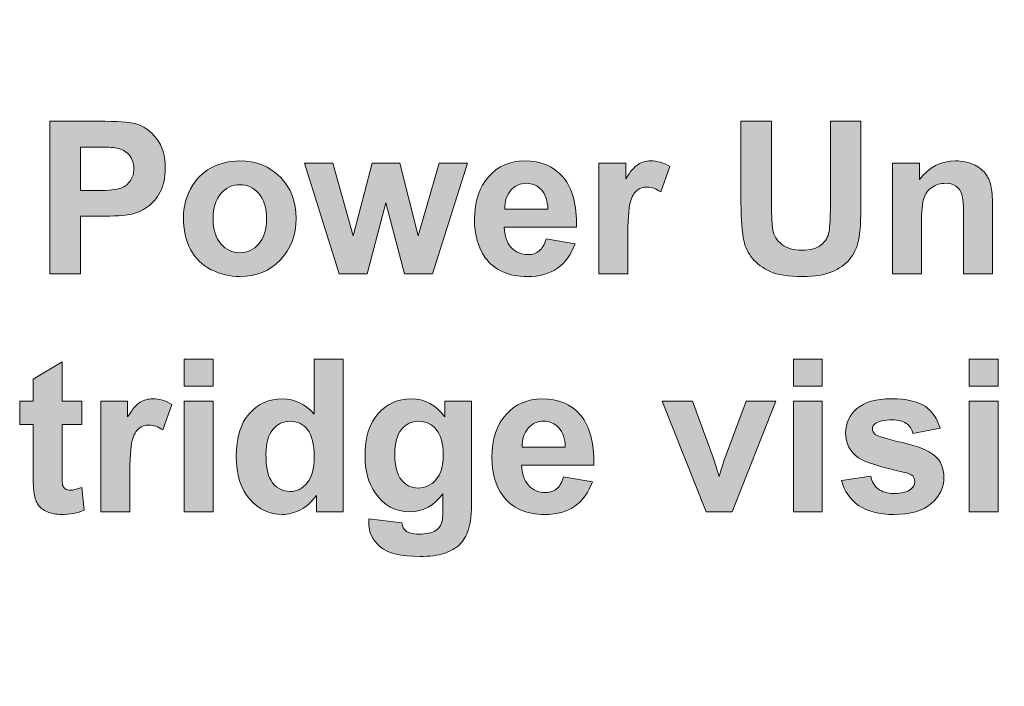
# Model space of a CAD drawing. Header units: millimetres. Extents: x 4 to 594, y -297 to -6.
# Tile 102 of 134: x 474 to 494, y -198 to -185. Entities that reach past the tile are written whole.
import ezdxf

# ---------------------------------------------------------------- set-up
doc = ezdxf.new("R2010")
doc.units = ezdxf.units.MM
doc.header["$MEASUREMENT"] = 0
doc.layers.add('Layer 1', color=7, linetype='Continuous', lineweight=0)

# ---------------------------------------------------------------- blocks, each defined once
blk = doc.blocks.new('Block_5')
at = {"layer": 'Layer 1', "true_color": 0x2c2a29, "transparency": 33554687}
h = blk.add_hatch(color=250, dxfattribs=at)
edge = h.paths.add_edge_path()
edge.add_spline(control_points=[(475.523, -187.39), (475.523, -187.39), (475.523, -188.254), (475.523, -188.254), (475.523, -188.254), (475.853, -188.254), (475.853, -188.254), (476.091, -188.254), (476.25, -188.237), (476.33, -188.206), (476.41, -188.174), (476.473, -188.124), (476.519, -188.056), (476.564, -187.988), (476.587, -187.91), (476.587, -187.82), (476.587, -187.709), (476.555, -187.618), (476.491, -187.546), (476.427, -187.474), (476.347, -187.429), (476.248, -187.41), (476.177, -187.397), (476.032, -187.39), (475.814, -187.39), (475.814, -187.39), (475.523, -187.39), (475.523, -187.39)], knot_values=[0, 0, 0, 0, 1, 1, 1, 2, 2, 2, 3, 3, 3, 4, 4, 4, 5, 5, 5, 6, 6, 6, 7, 7, 7, 8, 8, 8, 9, 9, 9, 9], degree=3, periodic=0)
edge = h.paths.add_edge_path()
edge.add_spline(control_points=[(474.915, -189.909), (474.915, -189.909), (474.915, -186.878), (474.915, -186.878), (474.915, -186.878), (475.887, -186.878), (475.887, -186.878), (476.255, -186.878), (476.494, -186.893), (476.606, -186.923), (476.778, -186.969), (476.922, -187.068), (477.038, -187.22), (477.153, -187.372), (477.211, -187.569), (477.211, -187.81), (477.211, -187.997), (477.178, -188.153), (477.112, -188.28), (477.045, -188.407), (476.96, -188.506), (476.857, -188.579), (476.755, -188.651), (476.65, -188.699), (476.544, -188.722), (476.399, -188.751), (476.19, -188.766), (475.917, -188.766), (475.917, -188.766), (475.523, -188.766), (475.523, -188.766), (475.523, -188.766), (475.523, -189.909), (475.523, -189.909), (475.523, -189.909), (474.915, -189.909), (474.915, -189.909), (474.915, -189.909), (474.915, -189.909), (474.915, -189.909)], knot_values=[0, 0, 0, 0, 1, 1, 1, 2, 2, 2, 3, 3, 3, 4, 4, 4, 5, 5, 5, 6, 6, 6, 7, 7, 7, 8, 8, 8, 9, 9, 9, 10, 10, 10, 11, 11, 11, 12, 12, 12, 13, 13, 13, 13], degree=3, periodic=0)
h = blk.add_hatch(color=250, dxfattribs=at)
edge = h.paths.add_edge_path()
edge.add_spline(control_points=[(488.654, -186.878), (488.654, -186.878), (489.262, -186.878), (489.262, -186.878), (489.262, -186.878), (489.262, -188.52), (489.262, -188.52), (489.262, -188.781), (489.27, -188.95), (489.284, -189.027), (489.31, -189.151), (489.371, -189.251), (489.467, -189.326), (489.564, -189.401), (489.696, -189.439), (489.864, -189.439), (490.034, -189.439), (490.162, -189.404), (490.249, -189.332), (490.335, -189.261), (490.387, -189.174), (490.404, -189.071), (490.422, -188.967), (490.431, -188.795), (490.431, -188.556), (490.431, -188.556), (490.431, -186.878), (490.431, -186.878), (490.431, -186.878), (491.039, -186.878), (491.039, -186.878), (491.039, -186.878), (491.039, -188.472), (491.039, -188.472), (491.039, -188.836), (491.023, -189.093), (490.99, -189.243), (490.957, -189.394), (490.897, -189.521), (490.809, -189.624), (490.722, -189.728), (490.604, -189.81), (490.458, -189.871), (490.31, -189.933), (490.119, -189.964), (489.882, -189.964), (489.596, -189.964), (489.38, -189.931), (489.233, -189.864), (489.085, -189.797), (488.969, -189.71), (488.883, -189.603), (488.797, -189.495), (488.741, -189.384), (488.714, -189.266), (488.674, -189.092), (488.654, -188.836), (488.654, -188.496), (488.654, -188.496), (488.654, -186.878), (488.654, -186.878)], knot_values=[0, 0, 0, 0, 1, 1, 1, 2, 2, 2, 3, 3, 3, 4, 4, 4, 5, 5, 5, 6, 6, 6, 7, 7, 7, 8, 8, 8, 9, 9, 9, 10, 10, 10, 11, 11, 11, 12, 12, 12, 13, 13, 13, 14, 14, 14, 15, 15, 15, 16, 16, 16, 17, 17, 17, 18, 18, 18, 19, 19, 19, 20, 20, 20, 20], degree=3, periodic=0)
h = blk.add_hatch(color=250, dxfattribs=at)
edge = h.paths.add_edge_path()
edge.add_spline(control_points=[(478.163, -188.814), (478.163, -189.032), (478.214, -189.2), (478.316, -189.315), (478.418, -189.432), (478.544, -189.49), (478.694, -189.49), (478.844, -189.49), (478.969, -189.432), (479.07, -189.315), (479.172, -189.2), (479.223, -189.031), (479.223, -188.81), (479.223, -188.595), (479.172, -188.429), (479.07, -188.314), (478.969, -188.197), (478.844, -188.139), (478.694, -188.139), (478.544, -188.139), (478.418, -188.197), (478.316, -188.314), (478.214, -188.429), (478.163, -188.596), (478.163, -188.814)], knot_values=[0, 0, 0, 0, 1, 1, 1, 2, 2, 2, 3, 3, 3, 4, 4, 4, 5, 5, 5, 6, 6, 6, 7, 7, 7, 8, 8, 8, 8], degree=3, periodic=0)
edge = h.paths.add_edge_path()
edge.add_spline(control_points=[(477.572, -188.783), (477.572, -188.59), (477.619, -188.403), (477.713, -188.222), (477.807, -188.041), (477.941, -187.904), (478.113, -187.808), (478.286, -187.713), (478.478, -187.665), (478.691, -187.665), (479.02, -187.665), (479.288, -187.773), (479.499, -187.989), (479.709, -188.206), (479.814, -188.478), (479.814, -188.808), (479.814, -189.141), (479.707, -189.417), (479.496, -189.636), (479.283, -189.854), (479.017, -189.964), (478.695, -189.964), (478.496, -189.964), (478.306, -189.918), (478.125, -189.827), (477.945, -189.736), (477.807, -189.603), (477.713, -189.426), (477.619, -189.25), (477.572, -189.036), (477.572, -188.783), (477.572, -188.783), (477.572, -188.783), (477.572, -188.783)], knot_values=[0, 0, 0, 0, 1, 1, 1, 2, 2, 2, 3, 3, 3, 4, 4, 4, 5, 5, 5, 6, 6, 6, 7, 7, 7, 8, 8, 8, 9, 9, 9, 10, 10, 10, 11, 11, 11, 11], degree=3, periodic=0)
h = blk.add_hatch(color=250, dxfattribs=at)
edge = h.paths.add_edge_path()
edge.add_spline(control_points=[(484.815, -188.626), (484.811, -188.457), (484.769, -188.329), (484.687, -188.242), (484.605, -188.153), (484.506, -188.11), (484.389, -188.11), (484.264, -188.11), (484.16, -188.156), (484.079, -188.249), (483.997, -188.341), (483.957, -188.467), (483.958, -188.626), (483.958, -188.626), (484.815, -188.626), (484.815, -188.626)], knot_values=[0, 0, 0, 0, 1, 1, 1, 2, 2, 2, 3, 3, 3, 4, 4, 4, 5, 5, 5, 5], degree=3, periodic=0)
edge = h.paths.add_edge_path()
edge.add_spline(control_points=[(484.782, -189.214), (484.782, -189.214), (485.356, -189.312), (485.356, -189.312), (485.283, -189.524), (485.166, -189.686), (485.007, -189.797), (484.848, -189.908), (484.649, -189.964), (484.411, -189.964), (484.033, -189.964), (483.753, -189.839), (483.572, -189.589), (483.429, -189.389), (483.357, -189.136), (483.357, -188.831), (483.357, -188.467), (483.451, -188.181), (483.639, -187.975), (483.827, -187.768), (484.065, -187.665), (484.353, -187.665), (484.676, -187.665), (484.931, -187.773), (485.118, -187.989), (485.304, -188.205), (485.394, -188.536), (485.385, -188.982), (485.385, -188.982), (483.948, -188.982), (483.948, -188.982), (483.952, -189.154), (483.998, -189.288), (484.087, -189.384), (484.175, -189.48), (484.285, -189.528), (484.417, -189.528), (484.507, -189.528), (484.582, -189.503), (484.643, -189.454), (484.704, -189.404), (484.75, -189.325), (484.782, -189.214), (484.782, -189.214), (484.782, -189.214), (484.782, -189.214)], knot_values=[0, 0, 0, 0, 1, 1, 1, 2, 2, 2, 3, 3, 3, 4, 4, 4, 5, 5, 5, 6, 6, 6, 7, 7, 7, 8, 8, 8, 9, 9, 9, 10, 10, 10, 11, 11, 11, 12, 12, 12, 13, 13, 13, 14, 14, 14, 15, 15, 15, 15], degree=3, periodic=0)
h = blk.add_hatch(color=250, dxfattribs=at)
edge = h.paths.add_edge_path()
edge.add_spline(control_points=[(486.404, -189.909), (486.404, -189.909), (485.83, -189.909), (485.83, -189.909), (485.83, -189.909), (485.83, -187.712), (485.83, -187.712), (485.83, -187.712), (486.362, -187.712), (486.362, -187.712), (486.362, -187.712), (486.362, -188.024), (486.362, -188.024), (486.454, -187.876), (486.536, -187.779), (486.609, -187.734), (486.683, -187.688), (486.766, -187.665), (486.859, -187.665), (486.99, -187.665), (487.116, -187.702), (487.238, -187.774), (487.238, -187.774), (487.06, -188.281), (487.06, -188.281), (486.963, -188.218), (486.873, -188.186), (486.79, -188.186), (486.709, -188.186), (486.64, -188.208), (486.584, -188.253), (486.528, -188.298), (486.484, -188.378), (486.452, -188.496), (486.42, -188.613), (486.404, -188.858), (486.404, -189.231), (486.404, -189.231), (486.404, -189.909), (486.404, -189.909)], knot_values=[0, 0, 0, 0, 1, 1, 1, 2, 2, 2, 3, 3, 3, 4, 4, 4, 5, 5, 5, 6, 6, 6, 7, 7, 7, 8, 8, 8, 9, 9, 9, 10, 10, 10, 11, 11, 11, 12, 12, 12, 13, 13, 13, 13], degree=3, periodic=0)
h = blk.add_hatch(color=250, dxfattribs=at)
edge = h.paths.add_edge_path()
edge.add_spline(control_points=[(493.654, -189.909), (493.654, -189.909), (493.08, -189.909), (493.08, -189.909), (493.08, -189.909), (493.08, -188.789), (493.08, -188.789), (493.08, -188.552), (493.067, -188.399), (493.043, -188.33), (493.018, -188.26), (492.978, -188.206), (492.922, -188.167), (492.866, -188.129), (492.799, -188.11), (492.721, -188.11), (492.62, -188.11), (492.53, -188.137), (492.451, -188.192), (492.37, -188.247), (492.316, -188.321), (492.286, -188.411), (492.257, -188.502), (492.242, -188.67), (492.242, -188.915), (492.242, -188.915), (492.242, -189.909), (492.242, -189.909), (492.242, -189.909), (491.668, -189.909), (491.668, -189.909), (491.668, -189.909), (491.668, -187.712), (491.668, -187.712), (491.668, -187.712), (492.2, -187.712), (492.2, -187.712), (492.2, -187.712), (492.2, -188.034), (492.2, -188.034), (492.391, -187.788), (492.63, -187.665), (492.92, -187.665), (493.047, -187.665), (493.164, -187.688), (493.269, -187.734), (493.375, -187.781), (493.455, -187.839), (493.509, -187.911), (493.563, -187.983), (493.601, -188.064), (493.622, -188.155), (493.643, -188.246), (493.654, -188.376), (493.654, -188.545), (493.654, -188.545), (493.654, -189.909), (493.654, -189.909)], knot_values=[0, 0, 0, 0, 1, 1, 1, 2, 2, 2, 3, 3, 3, 4, 4, 4, 5, 5, 5, 6, 6, 6, 7, 7, 7, 8, 8, 8, 9, 9, 9, 10, 10, 10, 11, 11, 11, 12, 12, 12, 13, 13, 13, 14, 14, 14, 15, 15, 15, 16, 16, 16, 17, 17, 17, 18, 18, 18, 19, 19, 19, 19], degree=3, periodic=0)
blk.add_hatch(color=250, dxfattribs=at).paths.add_polyline_path([(480.668, -189.909), (479.98, -187.712), (480.539, -187.712), (480.946, -189.152), (481.321, -187.712), (481.876, -187.712), (482.237, -189.152), (482.652, -187.712), (483.22, -187.712), (482.521, -189.909), (481.969, -189.909), (481.596, -188.496), (481.227, -189.909)])
h = blk.add_hatch(color=250, dxfattribs=at)
edge = h.paths.add_edge_path()
edge.add_spline(control_points=[(475.554, -192.441), (475.554, -192.441), (475.554, -192.902), (475.554, -192.902), (475.554, -192.902), (475.16, -192.902), (475.16, -192.902), (475.16, -192.902), (475.16, -193.792), (475.16, -193.792), (475.16, -193.973), (475.164, -194.078), (475.171, -194.107), (475.179, -194.137), (475.196, -194.162), (475.223, -194.182), (475.25, -194.201), (475.282, -194.21), (475.32, -194.21), (475.374, -194.21), (475.451, -194.192), (475.552, -194.155), (475.552, -194.155), (475.6, -194.606), (475.6, -194.606), (475.467, -194.664), (475.316, -194.693), (475.147, -194.693), (475.044, -194.693), (474.951, -194.675), (474.868, -194.64), (474.785, -194.605), (474.724, -194.559), (474.685, -194.503), (474.646, -194.447), (474.62, -194.371), (474.604, -194.275), (474.592, -194.208), (474.586, -194.071), (474.586, -193.864), (474.586, -193.864), (474.586, -192.902), (474.586, -192.902), (474.586, -192.902), (474.322, -192.902), (474.322, -192.902), (474.322, -192.902), (474.322, -192.441), (474.322, -192.441), (474.322, -192.441), (474.586, -192.441), (474.586, -192.441), (474.586, -192.441), (474.586, -192.005), (474.586, -192.005), (474.586, -192.005), (475.16, -191.662), (475.16, -191.662), (475.16, -191.662), (475.16, -192.441), (475.16, -192.441), (475.16, -192.441), (475.554, -192.441), (475.554, -192.441)], knot_values=[0, 0, 0, 0, 1, 1, 1, 2, 2, 2, 3, 3, 3, 4, 4, 4, 5, 5, 5, 6, 6, 6, 7, 7, 7, 8, 8, 8, 9, 9, 9, 10, 10, 10, 11, 11, 11, 12, 12, 12, 13, 13, 13, 14, 14, 14, 15, 15, 15, 16, 16, 16, 17, 17, 17, 18, 18, 18, 19, 19, 19, 20, 20, 20, 21, 21, 21, 21], degree=3, periodic=0)
h = blk.add_hatch(color=250, dxfattribs=at)
edge = h.paths.add_edge_path()
edge.add_spline(control_points=[(477.587, -194.638), (477.587, -194.638), (477.587, -192.441), (477.587, -192.441), (477.587, -192.441), (478.161, -192.441), (478.161, -192.441), (478.161, -192.441), (478.161, -194.638), (478.161, -194.638), (478.161, -194.638), (477.587, -194.638), (477.587, -194.638)], knot_values=[0, 0, 0, 0, 1, 1, 1, 2, 2, 2, 3, 3, 3, 4, 4, 4, 4], degree=3, periodic=0)
edge = h.paths.add_edge_path()
edge.add_spline(control_points=[(477.587, -192.145), (477.587, -192.145), (477.587, -191.607), (477.587, -191.607), (477.587, -191.607), (478.161, -191.607), (478.161, -191.607), (478.161, -191.607), (478.161, -192.145), (478.161, -192.145), (478.161, -192.145), (477.587, -192.145), (477.587, -192.145), (477.587, -192.145), (477.587, -192.145), (477.587, -192.145)], knot_values=[0, 0, 0, 0, 1, 1, 1, 2, 2, 2, 3, 3, 3, 4, 4, 4, 5, 5, 5, 5], degree=3, periodic=0)
h = blk.add_hatch(color=250, dxfattribs=at)
edge = h.paths.add_edge_path()
edge.add_spline(control_points=[(479.212, -193.497), (479.212, -193.732), (479.244, -193.902), (479.308, -194.007), (479.401, -194.16), (479.53, -194.236), (479.696, -194.236), (479.828, -194.236), (479.941, -194.179), (480.033, -194.064), (480.126, -193.95), (480.172, -193.78), (480.172, -193.553), (480.172, -193.3), (480.127, -193.118), (480.037, -193.006), (479.947, -192.895), (479.832, -192.839), (479.692, -192.839), (479.556, -192.839), (479.442, -192.894), (479.35, -193.004), (479.258, -193.114), (479.212, -193.278), (479.212, -193.497)], knot_values=[0, 0, 0, 0, 1, 1, 1, 2, 2, 2, 3, 3, 3, 4, 4, 4, 5, 5, 5, 6, 6, 6, 7, 7, 7, 8, 8, 8, 8], degree=3, periodic=0)
edge = h.paths.add_edge_path()
edge.add_spline(control_points=[(480.746, -194.638), (480.746, -194.638), (480.214, -194.638), (480.214, -194.638), (480.214, -194.638), (480.214, -194.316), (480.214, -194.316), (480.125, -194.441), (480.02, -194.535), (479.899, -194.599), (479.778, -194.661), (479.656, -194.693), (479.533, -194.693), (479.282, -194.693), (479.068, -194.591), (478.889, -194.388), (478.711, -194.184), (478.621, -193.9), (478.621, -193.535), (478.621, -193.163), (478.708, -192.879), (478.882, -192.685), (479.056, -192.491), (479.275, -192.394), (479.541, -192.394), (479.784, -192.394), (479.994, -192.497), (480.172, -192.701), (480.172, -192.701), (480.172, -191.607), (480.172, -191.607), (480.172, -191.607), (480.746, -191.607), (480.746, -191.607), (480.746, -191.607), (480.746, -194.638), (480.746, -194.638), (480.746, -194.638), (480.746, -194.638), (480.746, -194.638)], knot_values=[0, 0, 0, 0, 1, 1, 1, 2, 2, 2, 3, 3, 3, 4, 4, 4, 5, 5, 5, 6, 6, 6, 7, 7, 7, 8, 8, 8, 9, 9, 9, 10, 10, 10, 11, 11, 11, 12, 12, 12, 13, 13, 13, 13], degree=3, periodic=0)
h = blk.add_hatch(color=250, dxfattribs=at)
edge = h.paths.add_edge_path()
edge.add_spline(control_points=[(489.696, -194.638), (489.696, -194.638), (489.696, -192.441), (489.696, -192.441), (489.696, -192.441), (490.27, -192.441), (490.27, -192.441), (490.27, -192.441), (490.27, -194.638), (490.27, -194.638), (490.27, -194.638), (489.696, -194.638), (489.696, -194.638)], knot_values=[0, 0, 0, 0, 1, 1, 1, 2, 2, 2, 3, 3, 3, 4, 4, 4, 4], degree=3, periodic=0)
edge = h.paths.add_edge_path()
edge.add_spline(control_points=[(489.696, -192.145), (489.696, -192.145), (489.696, -191.607), (489.696, -191.607), (489.696, -191.607), (490.27, -191.607), (490.27, -191.607), (490.27, -191.607), (490.27, -192.145), (490.27, -192.145), (490.27, -192.145), (489.696, -192.145), (489.696, -192.145), (489.696, -192.145), (489.696, -192.145), (489.696, -192.145)], knot_values=[0, 0, 0, 0, 1, 1, 1, 2, 2, 2, 3, 3, 3, 4, 4, 4, 5, 5, 5, 5], degree=3, periodic=0)
h = blk.add_hatch(color=250, dxfattribs=at)
edge = h.paths.add_edge_path()
edge.add_spline(control_points=[(493.19, -194.638), (493.19, -194.638), (493.19, -192.441), (493.19, -192.441), (493.19, -192.441), (493.764, -192.441), (493.764, -192.441), (493.764, -192.441), (493.764, -194.638), (493.764, -194.638), (493.764, -194.638), (493.19, -194.638), (493.19, -194.638)], knot_values=[0, 0, 0, 0, 1, 1, 1, 2, 2, 2, 3, 3, 3, 4, 4, 4, 4], degree=3, periodic=0)
edge = h.paths.add_edge_path()
edge.add_spline(control_points=[(493.19, -192.145), (493.19, -192.145), (493.19, -191.607), (493.19, -191.607), (493.19, -191.607), (493.764, -191.607), (493.764, -191.607), (493.764, -191.607), (493.764, -192.145), (493.764, -192.145), (493.764, -192.145), (493.19, -192.145), (493.19, -192.145), (493.19, -192.145), (493.19, -192.145), (493.19, -192.145)], knot_values=[0, 0, 0, 0, 1, 1, 1, 2, 2, 2, 3, 3, 3, 4, 4, 4, 5, 5, 5, 5], degree=3, periodic=0)
h = blk.add_hatch(color=250, dxfattribs=at)
edge = h.paths.add_edge_path()
edge.add_spline(control_points=[(476.505, -194.638), (476.505, -194.638), (475.931, -194.638), (475.931, -194.638), (475.931, -194.638), (475.931, -192.441), (475.931, -192.441), (475.931, -192.441), (476.463, -192.441), (476.463, -192.441), (476.463, -192.441), (476.463, -192.753), (476.463, -192.753), (476.555, -192.605), (476.637, -192.509), (476.711, -192.463), (476.784, -192.417), (476.867, -192.394), (476.96, -192.394), (477.091, -192.394), (477.218, -192.431), (477.339, -192.504), (477.339, -192.504), (477.161, -193.01), (477.161, -193.01), (477.064, -192.947), (476.974, -192.915), (476.891, -192.915), (476.81, -192.915), (476.741, -192.938), (476.685, -192.982), (476.63, -193.027), (476.586, -193.108), (476.553, -193.225), (476.521, -193.342), (476.505, -193.587), (476.505, -193.961), (476.505, -193.961), (476.505, -194.638), (476.505, -194.638)], knot_values=[0, 0, 0, 0, 1, 1, 1, 2, 2, 2, 3, 3, 3, 4, 4, 4, 5, 5, 5, 6, 6, 6, 7, 7, 7, 8, 8, 8, 9, 9, 9, 10, 10, 10, 11, 11, 11, 12, 12, 12, 13, 13, 13, 13], degree=3, periodic=0)
h = blk.add_hatch(color=250, dxfattribs=at)
edge = h.paths.add_edge_path()
edge.add_spline(control_points=[(481.772, -193.495), (481.772, -193.728), (481.816, -193.898), (481.905, -194.006), (481.995, -194.114), (482.105, -194.168), (482.235, -194.168), (482.375, -194.168), (482.494, -194.112), (482.59, -194.002), (482.687, -193.891), (482.736, -193.727), (482.736, -193.51), (482.736, -193.283), (482.689, -193.114), (482.597, -193.004), (482.504, -192.894), (482.387, -192.839), (482.245, -192.839), (482.108, -192.839), (481.995, -192.893), (481.905, -193.001), (481.816, -193.109), (481.772, -193.274), (481.772, -193.495)], knot_values=[0, 0, 0, 0, 1, 1, 1, 2, 2, 2, 3, 3, 3, 4, 4, 4, 5, 5, 5, 6, 6, 6, 7, 7, 7, 8, 8, 8, 8], degree=3, periodic=0)
edge = h.paths.add_edge_path()
edge.add_spline(control_points=[(481.256, -194.778), (481.256, -194.778), (481.914, -194.858), (481.914, -194.858), (481.925, -194.936), (481.951, -194.99), (481.99, -195.02), (482.045, -195.061), (482.131, -195.083), (482.248, -195.083), (482.398, -195.083), (482.511, -195.06), (482.586, -195.014), (482.636, -194.984), (482.675, -194.935), (482.701, -194.867), (482.718, -194.819), (482.727, -194.73), (482.727, -194.601), (482.727, -194.601), (482.73, -194.28), (482.73, -194.28), (482.557, -194.519), (482.339, -194.638), (482.076, -194.638), (481.784, -194.638), (481.552, -194.513), (481.382, -194.264), (481.248, -194.067), (481.181, -193.822), (481.181, -193.529), (481.181, -193.161), (481.269, -192.88), (481.444, -192.686), (481.62, -192.492), (481.838, -192.394), (482.099, -192.394), (482.368, -192.394), (482.59, -192.514), (482.765, -192.752), (482.765, -192.752), (482.765, -192.441), (482.765, -192.441), (482.765, -192.441), (483.301, -192.441), (483.301, -192.441), (483.301, -192.441), (483.301, -194.411), (483.301, -194.411), (483.301, -194.67), (483.28, -194.864), (483.238, -194.992), (483.196, -195.12), (483.136, -195.22), (483.06, -195.294), (482.983, -195.366), (482.882, -195.424), (482.754, -195.465), (482.626, -195.507), (482.465, -195.527), (482.27, -195.527), (481.901, -195.527), (481.64, -195.463), (481.485, -195.335), (481.331, -195.207), (481.254, -195.045), (481.254, -194.848), (481.254, -194.829), (481.255, -194.805), (481.256, -194.778), (481.256, -194.778), (481.256, -194.778), (481.256, -194.778)], knot_values=[0, 0, 0, 0, 1, 1, 1, 2, 2, 2, 3, 3, 3, 4, 4, 4, 5, 5, 5, 6, 6, 6, 7, 7, 7, 8, 8, 8, 9, 9, 9, 10, 10, 10, 11, 11, 11, 12, 12, 12, 13, 13, 13, 14, 14, 14, 15, 15, 15, 16, 16, 16, 17, 17, 17, 18, 18, 18, 19, 19, 19, 20, 20, 20, 21, 21, 21, 22, 22, 22, 23, 23, 23, 24, 24, 24, 24], degree=3, periodic=0)
h = blk.add_hatch(color=250, dxfattribs=at)
edge = h.paths.add_edge_path()
edge.add_spline(control_points=[(485.161, -193.355), (485.157, -193.187), (485.114, -193.058), (485.032, -192.971), (484.951, -192.883), (484.852, -192.839), (484.734, -192.839), (484.609, -192.839), (484.506, -192.885), (484.424, -192.978), (484.342, -193.07), (484.303, -193.197), (484.304, -193.355), (484.304, -193.355), (485.161, -193.355), (485.161, -193.355)], knot_values=[0, 0, 0, 0, 1, 1, 1, 2, 2, 2, 3, 3, 3, 4, 4, 4, 5, 5, 5, 5], degree=3, periodic=0)
edge = h.paths.add_edge_path()
edge.add_spline(control_points=[(485.127, -193.944), (485.127, -193.944), (485.701, -194.041), (485.701, -194.041), (485.628, -194.254), (485.512, -194.415), (485.353, -194.527), (485.194, -194.637), (484.995, -194.693), (484.757, -194.693), (484.379, -194.693), (484.099, -194.568), (483.918, -194.318), (483.775, -194.118), (483.703, -193.865), (483.703, -193.56), (483.703, -193.196), (483.797, -192.91), (483.985, -192.704), (484.173, -192.497), (484.411, -192.394), (484.699, -192.394), (485.021, -192.394), (485.276, -192.502), (485.463, -192.718), (485.65, -192.934), (485.739, -193.265), (485.731, -193.711), (485.731, -193.711), (484.294, -193.711), (484.294, -193.711), (484.298, -193.883), (484.344, -194.017), (484.433, -194.113), (484.521, -194.209), (484.631, -194.257), (484.762, -194.257), (484.852, -194.257), (484.928, -194.232), (484.988, -194.183), (485.05, -194.134), (485.096, -194.054), (485.127, -193.944), (485.127, -193.944), (485.127, -193.944), (485.127, -193.944)], knot_values=[0, 0, 0, 0, 1, 1, 1, 2, 2, 2, 3, 3, 3, 4, 4, 4, 5, 5, 5, 6, 6, 6, 7, 7, 7, 8, 8, 8, 9, 9, 9, 10, 10, 10, 11, 11, 11, 12, 12, 12, 13, 13, 13, 14, 14, 14, 15, 15, 15, 15], degree=3, periodic=0)
h = blk.add_hatch(color=250, dxfattribs=at)
edge = h.paths.add_edge_path()
edge.add_spline(control_points=[(487.963, -194.638), (487.963, -194.638), (487.086, -192.441), (487.086, -192.441), (487.086, -192.441), (487.69, -192.441), (487.69, -192.441), (487.69, -192.441), (488.099, -193.562), (488.099, -193.562), (488.099, -193.562), (488.218, -193.937), (488.218, -193.937), (488.249, -193.841), (488.269, -193.779), (488.277, -193.748), (488.297, -193.686), (488.317, -193.624), (488.339, -193.562), (488.339, -193.562), (488.754, -192.441), (488.754, -192.441), (488.754, -192.441), (489.345, -192.441), (489.345, -192.441), (489.345, -192.441), (488.481, -194.638), (488.481, -194.638), (488.481, -194.638), (487.963, -194.638), (487.963, -194.638)], knot_values=[0, 0, 0, 0, 1, 1, 1, 2, 2, 2, 3, 3, 3, 4, 4, 4, 5, 5, 5, 6, 6, 6, 7, 7, 7, 8, 8, 8, 9, 9, 9, 10, 10, 10, 10], degree=3, periodic=0)
h = blk.add_hatch(color=250, dxfattribs=at)
edge = h.paths.add_edge_path()
edge.add_spline(control_points=[(490.654, -194.02), (490.654, -194.02), (491.233, -193.931), (491.233, -193.931), (491.257, -194.043), (491.307, -194.129), (491.382, -194.186), (491.457, -194.245), (491.562, -194.274), (491.697, -194.274), (491.846, -194.274), (491.958, -194.246), (492.033, -194.191), (492.083, -194.153), (492.108, -194.1), (492.108, -194.036), (492.108, -193.992), (492.094, -193.955), (492.067, -193.926), (492.039, -193.899), (491.974, -193.873), (491.875, -193.849), (491.411, -193.746), (491.117, -193.651), (490.992, -193.566), (490.82, -193.446), (490.734, -193.281), (490.734, -193.07), (490.734, -192.879), (490.809, -192.719), (490.958, -192.589), (491.106, -192.459), (491.337, -192.394), (491.649, -192.394), (491.946, -192.394), (492.168, -192.444), (492.312, -192.542), (492.457, -192.641), (492.557, -192.786), (492.611, -192.979), (492.611, -192.979), (492.071, -193.08), (492.071, -193.08), (492.048, -192.994), (492.003, -192.928), (491.938, -192.882), (491.873, -192.836), (491.78, -192.813), (491.659, -192.813), (491.507, -192.813), (491.398, -192.835), (491.332, -192.878), (491.288, -192.908), (491.266, -192.948), (491.266, -192.996), (491.266, -193.037), (491.285, -193.072), (491.323, -193.101), (491.376, -193.14), (491.555, -193.194), (491.863, -193.265), (492.17, -193.336), (492.384, -193.422), (492.506, -193.524), (492.627, -193.627), (492.687, -193.772), (492.687, -193.956), (492.687, -194.158), (492.604, -194.331), (492.437, -194.476), (492.27, -194.62), (492.024, -194.693), (491.697, -194.693), (491.401, -194.693), (491.166, -194.632), (490.993, -194.512), (490.821, -194.391), (490.708, -194.227), (490.654, -194.02)], knot_values=[0, 0, 0, 0, 1, 1, 1, 2, 2, 2, 3, 3, 3, 4, 4, 4, 5, 5, 5, 6, 6, 6, 7, 7, 7, 8, 8, 8, 9, 9, 9, 10, 10, 10, 11, 11, 11, 12, 12, 12, 13, 13, 13, 14, 14, 14, 15, 15, 15, 16, 16, 16, 17, 17, 17, 18, 18, 18, 19, 19, 19, 20, 20, 20, 21, 21, 21, 22, 22, 22, 23, 23, 23, 24, 24, 24, 25, 25, 25, 26, 26, 26, 26], degree=3, periodic=0)
at = {"layer": 'Layer 1'}
blk.add_lwpolyline([(480.668, -189.909), (479.98, -187.712), (480.539, -187.712), (480.946, -189.152), (481.321, -187.712), (481.876, -187.712), (482.237, -189.152), (482.652, -187.712), (483.22, -187.712), (482.521, -189.909), (481.969, -189.909), (481.596, -188.496), (481.227, -189.909)], close=True, dxfattribs=at)
at = {"layer": 'Layer 1', "color": 240, "lineweight": 0, "true_color": 0xed2224}
for points in [[(462.655, -195.647), (462.655, -195.647), (456.777, -187.557), (456.777, -187.557), (456.777, -187.557), (461.012, -184.479), (461.012, -184.479), (461.012, -184.479), (462.776, -186.906), (462.776, -186.906), (462.776, -186.906), (478.956, -175.151), (478.956, -175.151), (478.956, -175.151), (477.193, -172.724), (477.193, -172.724), (477.193, -172.724), (481.429, -169.646), (481.429, -169.646), (481.429, -169.646), (487.307, -177.736), (487.307, -177.736)], [(487.307, -177.736), (487.307, -177.736), (493.184, -169.646), (493.184, -169.646), (493.184, -169.646), (497.42, -172.724), (497.42, -172.724), (497.42, -172.724), (495.069, -175.96), (495.069, -175.96), (495.069, -175.96), (511.249, -187.715), (511.249, -187.715), (511.249, -187.715), (513.6, -184.479), (513.6, -184.479), (513.6, -184.479), (517.836, -187.557), (517.836, -187.557), (517.836, -187.557), (511.958, -195.647), (511.958, -195.647)]]:
    blk.add_open_spline(points, degree=3, knots=[0, 0, 0, 0, 1, 1, 1, 2, 2, 2, 3, 3, 3, 4, 4, 4, 5, 5, 5, 6, 6, 6, 7, 7, 7, 7], dxfattribs=at)
at = {"layer": 'Layer 1'}
for points, knots in [([(474.915, -189.909), (474.915, -189.909), (474.915, -186.878), (474.915, -186.878), (474.915, -186.878), (475.887, -186.878), (475.887, -186.878), (476.255, -186.878), (476.494, -186.893), (476.606, -186.923), (476.778, -186.969), (476.922, -187.068), (477.038, -187.22), (477.153, -187.372), (477.211, -187.569), (477.211, -187.81), (477.211, -187.997), (477.178, -188.153), (477.112, -188.28), (477.045, -188.407), (476.96, -188.506), (476.857, -188.579), (476.755, -188.651), (476.65, -188.699), (476.544, -188.722), (476.399, -188.751), (476.19, -188.766), (475.917, -188.766), (475.917, -188.766), (475.523, -188.766), (475.523, -188.766), (475.523, -188.766), (475.523, -189.909), (475.523, -189.909), (475.523, -189.909), (474.915, -189.909), (474.915, -189.909), (474.915, -189.909), (474.915, -189.909), (474.915, -189.909)], [0, 0, 0, 0, 1, 1, 1, 2, 2, 2, 3, 3, 3, 4, 4, 4, 5, 5, 5, 6, 6, 6, 7, 7, 7, 8, 8, 8, 9, 9, 9, 10, 10, 10, 11, 11, 11, 12, 12, 12, 13, 13, 13, 13]), ([(488.654, -186.878), (488.654, -186.878), (489.262, -186.878), (489.262, -186.878), (489.262, -186.878), (489.262, -188.52), (489.262, -188.52), (489.262, -188.781), (489.27, -188.95), (489.284, -189.027), (489.31, -189.151), (489.371, -189.251), (489.467, -189.326), (489.564, -189.401), (489.696, -189.439), (489.864, -189.439), (490.034, -189.439), (490.162, -189.404), (490.249, -189.332), (490.335, -189.261), (490.387, -189.174), (490.404, -189.071), (490.422, -188.967), (490.431, -188.795), (490.431, -188.556), (490.431, -188.556), (490.431, -186.878), (490.431, -186.878), (490.431, -186.878), (491.039, -186.878), (491.039, -186.878), (491.039, -186.878), (491.039, -188.472), (491.039, -188.472), (491.039, -188.836), (491.023, -189.093), (490.99, -189.243), (490.957, -189.394), (490.897, -189.521), (490.809, -189.624), (490.722, -189.728), (490.604, -189.81), (490.458, -189.871), (490.31, -189.933), (490.119, -189.964), (489.882, -189.964), (489.596, -189.964), (489.38, -189.931), (489.233, -189.864), (489.085, -189.797), (488.969, -189.71), (488.883, -189.603), (488.797, -189.495), (488.741, -189.384), (488.714, -189.266), (488.674, -189.092), (488.654, -188.836), (488.654, -188.496), (488.654, -188.496), (488.654, -186.878), (488.654, -186.878)], [0, 0, 0, 0, 1, 1, 1, 2, 2, 2, 3, 3, 3, 4, 4, 4, 5, 5, 5, 6, 6, 6, 7, 7, 7, 8, 8, 8, 9, 9, 9, 10, 10, 10, 11, 11, 11, 12, 12, 12, 13, 13, 13, 14, 14, 14, 15, 15, 15, 16, 16, 16, 17, 17, 17, 18, 18, 18, 19, 19, 19, 20, 20, 20, 20]), ([(475.523, -187.39), (475.523, -187.39), (475.523, -188.254), (475.523, -188.254), (475.523, -188.254), (475.853, -188.254), (475.853, -188.254), (476.091, -188.254), (476.25, -188.237), (476.33, -188.206), (476.41, -188.174), (476.473, -188.124), (476.519, -188.056), (476.564, -187.988), (476.587, -187.91), (476.587, -187.82), (476.587, -187.709), (476.555, -187.618), (476.491, -187.546), (476.427, -187.474), (476.347, -187.429), (476.248, -187.41), (476.177, -187.397), (476.032, -187.39), (475.814, -187.39), (475.814, -187.39), (475.523, -187.39), (475.523, -187.39)], [0, 0, 0, 0, 1, 1, 1, 2, 2, 2, 3, 3, 3, 4, 4, 4, 5, 5, 5, 6, 6, 6, 7, 7, 7, 8, 8, 8, 9, 9, 9, 9]), ([(477.572, -188.783), (477.572, -188.59), (477.619, -188.403), (477.713, -188.222), (477.807, -188.041), (477.941, -187.904), (478.113, -187.808), (478.286, -187.713), (478.478, -187.665), (478.691, -187.665), (479.02, -187.665), (479.288, -187.773), (479.499, -187.989), (479.709, -188.206), (479.814, -188.478), (479.814, -188.808), (479.814, -189.141), (479.707, -189.417), (479.496, -189.636), (479.283, -189.854), (479.017, -189.964), (478.695, -189.964), (478.496, -189.964), (478.306, -189.918), (478.125, -189.827), (477.945, -189.736), (477.807, -189.603), (477.713, -189.426), (477.619, -189.25), (477.572, -189.036), (477.572, -188.783), (477.572, -188.783), (477.572, -188.783), (477.572, -188.783)], [0, 0, 0, 0, 1, 1, 1, 2, 2, 2, 3, 3, 3, 4, 4, 4, 5, 5, 5, 6, 6, 6, 7, 7, 7, 8, 8, 8, 9, 9, 9, 10, 10, 10, 11, 11, 11, 11]), ([(484.782, -189.214), (484.782, -189.214), (485.356, -189.312), (485.356, -189.312), (485.283, -189.524), (485.166, -189.686), (485.007, -189.797), (484.848, -189.908), (484.649, -189.964), (484.411, -189.964), (484.033, -189.964), (483.753, -189.839), (483.572, -189.589), (483.429, -189.389), (483.357, -189.136), (483.357, -188.831), (483.357, -188.467), (483.451, -188.181), (483.639, -187.975), (483.827, -187.768), (484.065, -187.665), (484.353, -187.665), (484.676, -187.665), (484.931, -187.773), (485.118, -187.989), (485.304, -188.205), (485.394, -188.536), (485.385, -188.982), (485.385, -188.982), (483.948, -188.982), (483.948, -188.982), (483.952, -189.154), (483.998, -189.288), (484.087, -189.384), (484.175, -189.48), (484.285, -189.528), (484.417, -189.528), (484.507, -189.528), (484.582, -189.503), (484.643, -189.454), (484.704, -189.404), (484.75, -189.325), (484.782, -189.214), (484.782, -189.214), (484.782, -189.214), (484.782, -189.214)], [0, 0, 0, 0, 1, 1, 1, 2, 2, 2, 3, 3, 3, 4, 4, 4, 5, 5, 5, 6, 6, 6, 7, 7, 7, 8, 8, 8, 9, 9, 9, 10, 10, 10, 11, 11, 11, 12, 12, 12, 13, 13, 13, 14, 14, 14, 15, 15, 15, 15]), ([(486.404, -189.909), (486.404, -189.909), (485.83, -189.909), (485.83, -189.909), (485.83, -189.909), (485.83, -187.712), (485.83, -187.712), (485.83, -187.712), (486.362, -187.712), (486.362, -187.712), (486.362, -187.712), (486.362, -188.024), (486.362, -188.024), (486.454, -187.876), (486.536, -187.779), (486.609, -187.734), (486.683, -187.688), (486.766, -187.665), (486.859, -187.665), (486.99, -187.665), (487.116, -187.702), (487.238, -187.774), (487.238, -187.774), (487.06, -188.281), (487.06, -188.281), (486.963, -188.218), (486.873, -188.186), (486.79, -188.186), (486.709, -188.186), (486.64, -188.208), (486.584, -188.253), (486.528, -188.298), (486.484, -188.378), (486.452, -188.496), (486.42, -188.613), (486.404, -188.858), (486.404, -189.231), (486.404, -189.231), (486.404, -189.909), (486.404, -189.909)], [0, 0, 0, 0, 1, 1, 1, 2, 2, 2, 3, 3, 3, 4, 4, 4, 5, 5, 5, 6, 6, 6, 7, 7, 7, 8, 8, 8, 9, 9, 9, 10, 10, 10, 11, 11, 11, 12, 12, 12, 13, 13, 13, 13]), ([(493.654, -189.909), (493.654, -189.909), (493.08, -189.909), (493.08, -189.909), (493.08, -189.909), (493.08, -188.789), (493.08, -188.789), (493.08, -188.552), (493.067, -188.399), (493.043, -188.33), (493.018, -188.26), (492.978, -188.206), (492.922, -188.167), (492.866, -188.129), (492.799, -188.11), (492.721, -188.11), (492.62, -188.11), (492.53, -188.137), (492.451, -188.192), (492.37, -188.247), (492.316, -188.321), (492.286, -188.411), (492.257, -188.502), (492.242, -188.67), (492.242, -188.915), (492.242, -188.915), (492.242, -189.909), (492.242, -189.909), (492.242, -189.909), (491.668, -189.909), (491.668, -189.909), (491.668, -189.909), (491.668, -187.712), (491.668, -187.712), (491.668, -187.712), (492.2, -187.712), (492.2, -187.712), (492.2, -187.712), (492.2, -188.034), (492.2, -188.034), (492.391, -187.788), (492.63, -187.665), (492.92, -187.665), (493.047, -187.665), (493.164, -187.688), (493.269, -187.734), (493.375, -187.781), (493.455, -187.839), (493.509, -187.911), (493.563, -187.983), (493.601, -188.064), (493.622, -188.155), (493.643, -188.246), (493.654, -188.376), (493.654, -188.545), (493.654, -188.545), (493.654, -189.909), (493.654, -189.909)], [0, 0, 0, 0, 1, 1, 1, 2, 2, 2, 3, 3, 3, 4, 4, 4, 5, 5, 5, 6, 6, 6, 7, 7, 7, 8, 8, 8, 9, 9, 9, 10, 10, 10, 11, 11, 11, 12, 12, 12, 13, 13, 13, 14, 14, 14, 15, 15, 15, 16, 16, 16, 17, 17, 17, 18, 18, 18, 19, 19, 19, 19]), ([(478.163, -188.814), (478.163, -189.032), (478.214, -189.2), (478.316, -189.315), (478.418, -189.432), (478.544, -189.49), (478.694, -189.49), (478.844, -189.49), (478.969, -189.432), (479.07, -189.315), (479.172, -189.2), (479.223, -189.031), (479.223, -188.81), (479.223, -188.595), (479.172, -188.429), (479.07, -188.314), (478.969, -188.197), (478.844, -188.139), (478.694, -188.139), (478.544, -188.139), (478.418, -188.197), (478.316, -188.314), (478.214, -188.429), (478.163, -188.596), (478.163, -188.814)], [0, 0, 0, 0, 1, 1, 1, 2, 2, 2, 3, 3, 3, 4, 4, 4, 5, 5, 5, 6, 6, 6, 7, 7, 7, 8, 8, 8, 8]), ([(484.815, -188.626), (484.811, -188.457), (484.769, -188.329), (484.687, -188.242), (484.605, -188.153), (484.506, -188.11), (484.389, -188.11), (484.264, -188.11), (484.16, -188.156), (484.079, -188.249), (483.997, -188.341), (483.957, -188.467), (483.958, -188.626), (483.958, -188.626), (484.815, -188.626), (484.815, -188.626)], [0, 0, 0, 0, 1, 1, 1, 2, 2, 2, 3, 3, 3, 4, 4, 4, 5, 5, 5, 5]), ([(475.554, -192.441), (475.554, -192.441), (475.554, -192.902), (475.554, -192.902), (475.554, -192.902), (475.16, -192.902), (475.16, -192.902), (475.16, -192.902), (475.16, -193.792), (475.16, -193.792), (475.16, -193.973), (475.164, -194.078), (475.171, -194.107), (475.179, -194.137), (475.196, -194.162), (475.223, -194.182), (475.25, -194.201), (475.282, -194.21), (475.32, -194.21), (475.374, -194.21), (475.451, -194.192), (475.552, -194.155), (475.552, -194.155), (475.6, -194.606), (475.6, -194.606), (475.467, -194.664), (475.316, -194.693), (475.147, -194.693), (475.044, -194.693), (474.951, -194.675), (474.868, -194.64), (474.785, -194.605), (474.724, -194.559), (474.685, -194.503), (474.646, -194.447), (474.62, -194.371), (474.604, -194.275), (474.592, -194.208), (474.586, -194.071), (474.586, -193.864), (474.586, -193.864), (474.586, -192.902), (474.586, -192.902), (474.586, -192.902), (474.322, -192.902), (474.322, -192.902), (474.322, -192.902), (474.322, -192.441), (474.322, -192.441), (474.322, -192.441), (474.586, -192.441), (474.586, -192.441), (474.586, -192.441), (474.586, -192.005), (474.586, -192.005), (474.586, -192.005), (475.16, -191.662), (475.16, -191.662), (475.16, -191.662), (475.16, -192.441), (475.16, -192.441), (475.16, -192.441), (475.554, -192.441), (475.554, -192.441)], [0, 0, 0, 0, 1, 1, 1, 2, 2, 2, 3, 3, 3, 4, 4, 4, 5, 5, 5, 6, 6, 6, 7, 7, 7, 8, 8, 8, 9, 9, 9, 10, 10, 10, 11, 11, 11, 12, 12, 12, 13, 13, 13, 14, 14, 14, 15, 15, 15, 16, 16, 16, 17, 17, 17, 18, 18, 18, 19, 19, 19, 20, 20, 20, 21, 21, 21, 21]), ([(477.587, -192.145), (477.587, -192.145), (477.587, -191.607), (477.587, -191.607), (477.587, -191.607), (478.161, -191.607), (478.161, -191.607), (478.161, -191.607), (478.161, -192.145), (478.161, -192.145), (478.161, -192.145), (477.587, -192.145), (477.587, -192.145), (477.587, -192.145), (477.587, -192.145), (477.587, -192.145)], [0, 0, 0, 0, 1, 1, 1, 2, 2, 2, 3, 3, 3, 4, 4, 4, 5, 5, 5, 5]), ([(480.746, -194.638), (480.746, -194.638), (480.214, -194.638), (480.214, -194.638), (480.214, -194.638), (480.214, -194.316), (480.214, -194.316), (480.125, -194.441), (480.02, -194.535), (479.899, -194.599), (479.778, -194.661), (479.656, -194.693), (479.533, -194.693), (479.282, -194.693), (479.068, -194.591), (478.889, -194.388), (478.711, -194.184), (478.621, -193.9), (478.621, -193.535), (478.621, -193.163), (478.708, -192.879), (478.882, -192.685), (479.056, -192.491), (479.275, -192.394), (479.541, -192.394), (479.784, -192.394), (479.994, -192.497), (480.172, -192.701), (480.172, -192.701), (480.172, -191.607), (480.172, -191.607), (480.172, -191.607), (480.746, -191.607), (480.746, -191.607), (480.746, -191.607), (480.746, -194.638), (480.746, -194.638), (480.746, -194.638), (480.746, -194.638), (480.746, -194.638)], [0, 0, 0, 0, 1, 1, 1, 2, 2, 2, 3, 3, 3, 4, 4, 4, 5, 5, 5, 6, 6, 6, 7, 7, 7, 8, 8, 8, 9, 9, 9, 10, 10, 10, 11, 11, 11, 12, 12, 12, 13, 13, 13, 13]), ([(489.696, -192.145), (489.696, -192.145), (489.696, -191.607), (489.696, -191.607), (489.696, -191.607), (490.27, -191.607), (490.27, -191.607), (490.27, -191.607), (490.27, -192.145), (490.27, -192.145), (490.27, -192.145), (489.696, -192.145), (489.696, -192.145), (489.696, -192.145), (489.696, -192.145), (489.696, -192.145)], [0, 0, 0, 0, 1, 1, 1, 2, 2, 2, 3, 3, 3, 4, 4, 4, 5, 5, 5, 5]), ([(493.19, -192.145), (493.19, -192.145), (493.19, -191.607), (493.19, -191.607), (493.19, -191.607), (493.764, -191.607), (493.764, -191.607), (493.764, -191.607), (493.764, -192.145), (493.764, -192.145), (493.764, -192.145), (493.19, -192.145), (493.19, -192.145), (493.19, -192.145), (493.19, -192.145), (493.19, -192.145)], [0, 0, 0, 0, 1, 1, 1, 2, 2, 2, 3, 3, 3, 4, 4, 4, 5, 5, 5, 5]), ([(476.505, -194.638), (476.505, -194.638), (475.931, -194.638), (475.931, -194.638), (475.931, -194.638), (475.931, -192.441), (475.931, -192.441), (475.931, -192.441), (476.463, -192.441), (476.463, -192.441), (476.463, -192.441), (476.463, -192.753), (476.463, -192.753), (476.555, -192.605), (476.637, -192.509), (476.711, -192.463), (476.784, -192.417), (476.867, -192.394), (476.96, -192.394), (477.091, -192.394), (477.218, -192.431), (477.339, -192.504), (477.339, -192.504), (477.161, -193.01), (477.161, -193.01), (477.064, -192.947), (476.974, -192.915), (476.891, -192.915), (476.81, -192.915), (476.741, -192.938), (476.685, -192.982), (476.63, -193.027), (476.586, -193.108), (476.553, -193.225), (476.521, -193.342), (476.505, -193.587), (476.505, -193.961), (476.505, -193.961), (476.505, -194.638), (476.505, -194.638)], [0, 0, 0, 0, 1, 1, 1, 2, 2, 2, 3, 3, 3, 4, 4, 4, 5, 5, 5, 6, 6, 6, 7, 7, 7, 8, 8, 8, 9, 9, 9, 10, 10, 10, 11, 11, 11, 12, 12, 12, 13, 13, 13, 13]), ([(477.587, -194.638), (477.587, -194.638), (477.587, -192.441), (477.587, -192.441), (477.587, -192.441), (478.161, -192.441), (478.161, -192.441), (478.161, -192.441), (478.161, -194.638), (478.161, -194.638), (478.161, -194.638), (477.587, -194.638), (477.587, -194.638)], [0, 0, 0, 0, 1, 1, 1, 2, 2, 2, 3, 3, 3, 4, 4, 4, 4]), ([(481.256, -194.778), (481.256, -194.778), (481.914, -194.858), (481.914, -194.858), (481.925, -194.936), (481.951, -194.99), (481.99, -195.02), (482.045, -195.061), (482.131, -195.083), (482.248, -195.083), (482.398, -195.083), (482.511, -195.06), (482.586, -195.014), (482.636, -194.984), (482.675, -194.935), (482.701, -194.867), (482.718, -194.819), (482.727, -194.73), (482.727, -194.601), (482.727, -194.601), (482.73, -194.28), (482.73, -194.28), (482.557, -194.519), (482.339, -194.638), (482.076, -194.638), (481.784, -194.638), (481.552, -194.513), (481.382, -194.264), (481.248, -194.067), (481.181, -193.822), (481.181, -193.529), (481.181, -193.161), (481.269, -192.88), (481.444, -192.686), (481.62, -192.492), (481.838, -192.394), (482.099, -192.394), (482.368, -192.394), (482.59, -192.514), (482.765, -192.752), (482.765, -192.752), (482.765, -192.441), (482.765, -192.441), (482.765, -192.441), (483.301, -192.441), (483.301, -192.441), (483.301, -192.441), (483.301, -194.411), (483.301, -194.411), (483.301, -194.67), (483.28, -194.864), (483.238, -194.992), (483.196, -195.12), (483.136, -195.22), (483.06, -195.294), (482.983, -195.366), (482.882, -195.424), (482.754, -195.465), (482.626, -195.507), (482.465, -195.527), (482.27, -195.527), (481.901, -195.527), (481.64, -195.463), (481.485, -195.335), (481.331, -195.207), (481.254, -195.045), (481.254, -194.848), (481.254, -194.829), (481.255, -194.805), (481.256, -194.778), (481.256, -194.778), (481.256, -194.778), (481.256, -194.778)], [0, 0, 0, 0, 1, 1, 1, 2, 2, 2, 3, 3, 3, 4, 4, 4, 5, 5, 5, 6, 6, 6, 7, 7, 7, 8, 8, 8, 9, 9, 9, 10, 10, 10, 11, 11, 11, 12, 12, 12, 13, 13, 13, 14, 14, 14, 15, 15, 15, 16, 16, 16, 17, 17, 17, 18, 18, 18, 19, 19, 19, 20, 20, 20, 21, 21, 21, 22, 22, 22, 23, 23, 23, 24, 24, 24, 24]), ([(485.127, -193.944), (485.127, -193.944), (485.701, -194.041), (485.701, -194.041), (485.628, -194.254), (485.512, -194.415), (485.353, -194.527), (485.194, -194.637), (484.995, -194.693), (484.757, -194.693), (484.379, -194.693), (484.099, -194.568), (483.918, -194.318), (483.775, -194.118), (483.703, -193.865), (483.703, -193.56), (483.703, -193.196), (483.797, -192.91), (483.985, -192.704), (484.173, -192.497), (484.411, -192.394), (484.699, -192.394), (485.021, -192.394), (485.276, -192.502), (485.463, -192.718), (485.65, -192.934), (485.739, -193.265), (485.731, -193.711), (485.731, -193.711), (484.294, -193.711), (484.294, -193.711), (484.298, -193.883), (484.344, -194.017), (484.433, -194.113), (484.521, -194.209), (484.631, -194.257), (484.762, -194.257), (484.852, -194.257), (484.928, -194.232), (484.988, -194.183), (485.05, -194.134), (485.096, -194.054), (485.127, -193.944), (485.127, -193.944), (485.127, -193.944), (485.127, -193.944)], [0, 0, 0, 0, 1, 1, 1, 2, 2, 2, 3, 3, 3, 4, 4, 4, 5, 5, 5, 6, 6, 6, 7, 7, 7, 8, 8, 8, 9, 9, 9, 10, 10, 10, 11, 11, 11, 12, 12, 12, 13, 13, 13, 14, 14, 14, 15, 15, 15, 15]), ([(487.963, -194.638), (487.963, -194.638), (487.086, -192.441), (487.086, -192.441), (487.086, -192.441), (487.69, -192.441), (487.69, -192.441), (487.69, -192.441), (488.099, -193.562), (488.099, -193.562), (488.099, -193.562), (488.218, -193.937), (488.218, -193.937), (488.249, -193.841), (488.269, -193.779), (488.277, -193.748), (488.297, -193.686), (488.317, -193.624), (488.339, -193.562), (488.339, -193.562), (488.754, -192.441), (488.754, -192.441), (488.754, -192.441), (489.345, -192.441), (489.345, -192.441), (489.345, -192.441), (488.481, -194.638), (488.481, -194.638), (488.481, -194.638), (487.963, -194.638), (487.963, -194.638)], [0, 0, 0, 0, 1, 1, 1, 2, 2, 2, 3, 3, 3, 4, 4, 4, 5, 5, 5, 6, 6, 6, 7, 7, 7, 8, 8, 8, 9, 9, 9, 10, 10, 10, 10]), ([(489.696, -194.638), (489.696, -194.638), (489.696, -192.441), (489.696, -192.441), (489.696, -192.441), (490.27, -192.441), (490.27, -192.441), (490.27, -192.441), (490.27, -194.638), (490.27, -194.638), (490.27, -194.638), (489.696, -194.638), (489.696, -194.638)], [0, 0, 0, 0, 1, 1, 1, 2, 2, 2, 3, 3, 3, 4, 4, 4, 4]), ([(490.654, -194.02), (490.654, -194.02), (491.233, -193.931), (491.233, -193.931), (491.257, -194.043), (491.307, -194.129), (491.382, -194.186), (491.457, -194.245), (491.562, -194.274), (491.697, -194.274), (491.846, -194.274), (491.958, -194.246), (492.033, -194.191), (492.083, -194.153), (492.108, -194.1), (492.108, -194.036), (492.108, -193.992), (492.094, -193.955), (492.067, -193.926), (492.039, -193.899), (491.974, -193.873), (491.875, -193.849), (491.411, -193.746), (491.117, -193.651), (490.992, -193.566), (490.82, -193.446), (490.734, -193.281), (490.734, -193.07), (490.734, -192.879), (490.809, -192.719), (490.958, -192.589), (491.106, -192.459), (491.337, -192.394), (491.649, -192.394), (491.946, -192.394), (492.168, -192.444), (492.312, -192.542), (492.457, -192.641), (492.557, -192.786), (492.611, -192.979), (492.611, -192.979), (492.071, -193.08), (492.071, -193.08), (492.048, -192.994), (492.003, -192.928), (491.938, -192.882), (491.873, -192.836), (491.78, -192.813), (491.659, -192.813), (491.507, -192.813), (491.398, -192.835), (491.332, -192.878), (491.288, -192.908), (491.266, -192.948), (491.266, -192.996), (491.266, -193.037), (491.285, -193.072), (491.323, -193.101), (491.376, -193.14), (491.555, -193.194), (491.863, -193.265), (492.17, -193.336), (492.384, -193.422), (492.506, -193.524), (492.627, -193.627), (492.687, -193.772), (492.687, -193.956), (492.687, -194.158), (492.604, -194.331), (492.437, -194.476), (492.27, -194.62), (492.024, -194.693), (491.697, -194.693), (491.401, -194.693), (491.166, -194.632), (490.993, -194.512), (490.821, -194.391), (490.708, -194.227), (490.654, -194.02)], [0, 0, 0, 0, 1, 1, 1, 2, 2, 2, 3, 3, 3, 4, 4, 4, 5, 5, 5, 6, 6, 6, 7, 7, 7, 8, 8, 8, 9, 9, 9, 10, 10, 10, 11, 11, 11, 12, 12, 12, 13, 13, 13, 14, 14, 14, 15, 15, 15, 16, 16, 16, 17, 17, 17, 18, 18, 18, 19, 19, 19, 20, 20, 20, 21, 21, 21, 22, 22, 22, 23, 23, 23, 24, 24, 24, 25, 25, 25, 26, 26, 26, 26]), ([(493.19, -194.638), (493.19, -194.638), (493.19, -192.441), (493.19, -192.441), (493.19, -192.441), (493.764, -192.441), (493.764, -192.441), (493.764, -192.441), (493.764, -194.638), (493.764, -194.638), (493.764, -194.638), (493.19, -194.638), (493.19, -194.638)], [0, 0, 0, 0, 1, 1, 1, 2, 2, 2, 3, 3, 3, 4, 4, 4, 4]), ([(479.212, -193.497), (479.212, -193.732), (479.244, -193.902), (479.308, -194.007), (479.401, -194.16), (479.53, -194.236), (479.696, -194.236), (479.828, -194.236), (479.941, -194.179), (480.033, -194.064), (480.126, -193.95), (480.172, -193.78), (480.172, -193.553), (480.172, -193.3), (480.127, -193.118), (480.037, -193.006), (479.947, -192.895), (479.832, -192.839), (479.692, -192.839), (479.556, -192.839), (479.442, -192.894), (479.35, -193.004), (479.258, -193.114), (479.212, -193.278), (479.212, -193.497)], [0, 0, 0, 0, 1, 1, 1, 2, 2, 2, 3, 3, 3, 4, 4, 4, 5, 5, 5, 6, 6, 6, 7, 7, 7, 8, 8, 8, 8]), ([(481.772, -193.495), (481.772, -193.728), (481.816, -193.898), (481.905, -194.006), (481.995, -194.114), (482.105, -194.168), (482.235, -194.168), (482.375, -194.168), (482.494, -194.112), (482.59, -194.002), (482.687, -193.891), (482.736, -193.727), (482.736, -193.51), (482.736, -193.283), (482.689, -193.114), (482.597, -193.004), (482.504, -192.894), (482.387, -192.839), (482.245, -192.839), (482.108, -192.839), (481.995, -192.893), (481.905, -193.001), (481.816, -193.109), (481.772, -193.274), (481.772, -193.495)], [0, 0, 0, 0, 1, 1, 1, 2, 2, 2, 3, 3, 3, 4, 4, 4, 5, 5, 5, 6, 6, 6, 7, 7, 7, 8, 8, 8, 8]), ([(485.161, -193.355), (485.157, -193.187), (485.114, -193.058), (485.032, -192.971), (484.951, -192.883), (484.852, -192.839), (484.734, -192.839), (484.609, -192.839), (484.506, -192.885), (484.424, -192.978), (484.342, -193.07), (484.303, -193.197), (484.304, -193.355), (484.304, -193.355), (485.161, -193.355), (485.161, -193.355)], [0, 0, 0, 0, 1, 1, 1, 2, 2, 2, 3, 3, 3, 4, 4, 4, 5, 5, 5, 5])]:
    blk.add_open_spline(points, degree=3, knots=knots, dxfattribs=at)
blk = doc.blocks.new('Block_38')
at = {"layer": 'Layer 1', "color": 240, "lineweight": 0, "true_color": 0xed2224}
blk.add_open_spline([(415.13, -121.133), (415.13, -121.133), (559.107, -121.133), (559.107, -121.133), (560.763, -121.133), (562.118, -122.488), (562.118, -124.144), (562.118, -124.144), (562.118, -232.566), (562.118, -232.566), (562.118, -232.566), (532.118, -232.566), (532.118, -232.566), (532.118, -232.566), (532.118, -165.066), (532.118, -165.066), (533.499, -165.066), (534.618, -163.947), (534.618, -162.566), (534.618, -161.186), (533.499, -160.066), (532.118, -160.066), (530.738, -160.066), (529.618, -161.186), (529.618, -162.566), (529.618, -162.566), (444.618, -162.566), (444.618, -162.566), (444.618, -161.186), (443.499, -160.066), (442.118, -160.066), (440.738, -160.066), (439.618, -161.186), (439.618, -162.566), (439.618, -163.947), (440.738, -165.066), (442.118, -165.066), (442.118, -165.066), (442.118, -232.566), (442.118, -232.566), (442.118, -232.566), (412.118, -232.566), (412.118, -232.566), (412.118, -232.566), (412.118, -124.144), (412.118, -124.144), (412.118, -122.488), (413.473, -121.133), (415.13, -121.133)], degree=3, knots=[0, 0, 0, 0, 1, 1, 1, 2, 2, 2, 3, 3, 3, 4, 4, 4, 5, 5, 5, 6, 6, 6, 7, 7, 7, 8, 8, 8, 9, 9, 9, 10, 10, 10, 11, 11, 11, 12, 12, 12, 13, 13, 13, 14, 14, 14, 15, 15, 15, 16, 16, 16, 16], dxfattribs=at)
blk = doc.blocks.new('Block_0')
at = {"layer": 'Layer 1'}
for name in ['Block_38', 'Block_5']:
    blk.add_blockref(name, (0, 0), dxfattribs=at)

msp = doc.modelspace()

# ---------------------------------------------------------------- block references
at = {"layer": 'Layer 1'}
msp.add_blockref('Block_0', (0, 0), dxfattribs=at)

doc.saveas('drawing.dxf')
